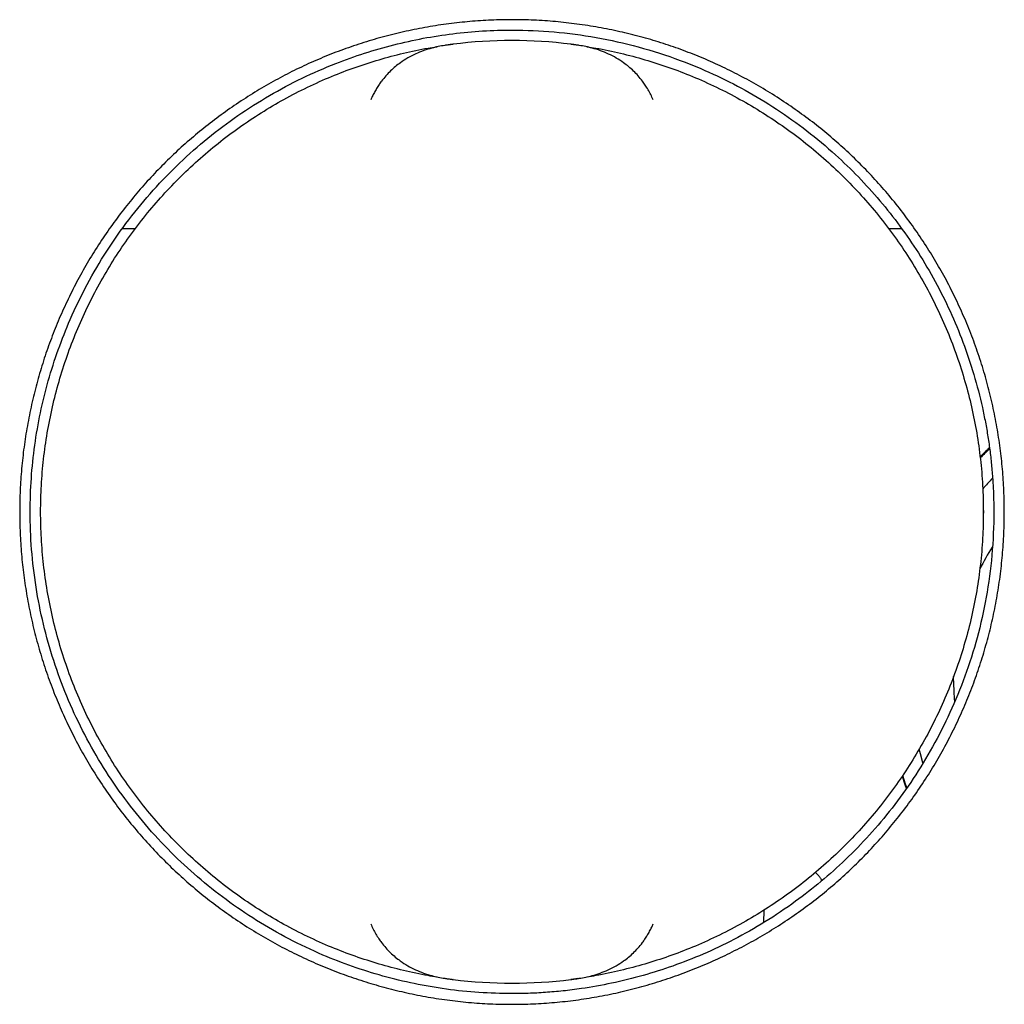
# Model space of a CAD drawing. Header units: millimetres. Extents: x 8 to 1894, y 12 to 2738.
# Tile 105 of 156: x 1111 to 1158, y 1593 to 1640. Entities that reach past the tile are written whole.
import ezdxf

# ---------------------------------------------------------------- set-up
doc = ezdxf.new("R2010")
doc.units = ezdxf.units.MM

msp = doc.modelspace()

# ---------------------------------------------------------------- linework, layer by layer
at = {"color": 7, "linetype": 'Continuous', "lineweight": 30}
for p, q in [((1131.231, 1638.931), (1131.234, 1638.931)), ((1136.852, 1638.931), (1136.855, 1638.931)), ((1116.054, 1630.122), (1115.451, 1630.122)), ((1152.648, 1630.122), (1152.032, 1630.122)), ((1155.123, 1608.535), (1155.124, 1608.744)), ((1148.783, 1599.084), (1148.834, 1598.997)), ((1146.071, 1597.006), (1146.076, 1597.596)), ((1131.234, 1594.284), (1131.225, 1594.285)), ((1131.234, 1594.284), (1131.231, 1594.284)), ((1136.855, 1594.284), (1136.852, 1594.284))]:
    msp.add_line(p, q, dxfattribs=at)
at = {"color": 7, "linetype": 'Continuous', "lineweight": 30, "flags": 128}
for points in [[(1131.024, 1638.904), (1131.106, 1638.915), (1131.234, 1638.932)], [(1136.854, 1638.931), (1136.98, 1638.915), (1137.099, 1638.899)], [(1156.541, 1616.934), (1156.543, 1616.608), (1156.543, 1616.47)], [(1153.656, 1604.634), (1153.543, 1605.049), (1153.485, 1605.282)], [(1152.667, 1603.983), (1152.797, 1603.592), (1152.86, 1603.412)], [(1152.886, 1603.449), (1152.831, 1603.604), (1152.694, 1604.022)], [(1137.193, 1594.329), (1136.98, 1594.3), (1136.852, 1594.284)]]:
    msp.add_lwpolyline(points, dxfattribs=at)
at = {"color": 7, "linetype": 'Continuous', "lineweight": 30}
for centre, radius, start, end in [((1134.043, 1616.608), 22.5, 82.8279, 97.172), ((1167.123, 1608.535), 15.155, 132.7603, 135.0916), ((1167.123, 1608.535), 15.118, 132.8556, 135.2021), ((1167.123, 1608.535), 14.02, 136.3242, 139.1567), ((1167.123, 1608.535), 12, 147.8537, 153.5714), ((1167.123, 1608.535), 12, 180, 184.6814), ((1134.043, 1616.608), 22.5, 262.8279, 277.1721)]:
    msp.add_arc(centre, radius, start, end, dxfattribs=at)
for points, knots in [([(1134.043, 1593.098), (1133.698, 1593.103), (1133.007, 1593.112), (1131.973, 1593.184), (1130.942, 1593.299), (1129.917, 1593.461), (1128.907, 1593.666), (1127.917, 1593.912), (1126.946, 1594.198), (1125.986, 1594.526), (1125.035, 1594.897), (1124.095, 1595.311), (1123.17, 1595.767), (1122.267, 1596.263), (1121.384, 1596.799), (1120.528, 1597.371), (1119.702, 1597.976), (1118.909, 1598.613), (1118.146, 1599.283), (1117.407, 1599.991), (1116.696, 1600.735), (1116.014, 1601.514), (1115.368, 1602.321), (1114.758, 1603.157), (1114.189, 1604.013), (1113.661, 1604.887), (1113.175, 1605.777), (1112.728, 1606.688), (1112.317, 1607.624), (1111.945, 1608.582), (1111.615, 1609.561), (1111.327, 1610.555), (1111.083, 1611.561), (1110.885, 1612.572), (1110.731, 1613.582), (1110.623, 1614.589), (1110.557, 1615.599), (1110.536, 1616.617), (1110.559, 1617.641), (1110.628, 1618.67), (1110.742, 1619.696), (1110.902, 1620.721), (1111.105, 1621.732), (1111.35, 1622.726), (1111.634, 1623.698), (1111.959, 1624.656), (1112.328, 1625.603), (1112.74, 1626.539), (1113.196, 1627.462), (1113.694, 1628.367), (1114.233, 1629.252), (1114.808, 1630.109), (1115.414, 1630.935), (1116.048, 1631.726), (1116.715, 1632.486), (1117.418, 1633.221), (1118.157, 1633.929), (1118.931, 1634.608), (1119.736, 1635.253), (1120.572, 1635.864), (1121.43, 1636.437), (1122.305, 1636.968), (1123.195, 1637.456), (1124.104, 1637.905), (1125.036, 1638.316), (1125.993, 1638.688), (1126.973, 1639.02), (1127.971, 1639.309), (1128.985, 1639.556), (1130.005, 1639.757), (1131.023, 1639.913), (1132.036, 1640.023), (1133.049, 1640.089), (1134.068, 1640.11), (1135.092, 1640.087), (1136.12, 1640.018), (1137.147, 1639.903), (1138.171, 1639.742), (1139.183, 1639.539), (1140.177, 1639.294), (1141.149, 1639.01), (1142.107, 1638.684), (1143.054, 1638.315), (1143.99, 1637.903), (1144.912, 1637.446), (1145.817, 1636.948), (1146.701, 1636.408), (1147.558, 1635.833), (1148.384, 1635.227), (1149.175, 1634.592), (1149.935, 1633.924), (1150.67, 1633.221), (1151.377, 1632.482), (1152.056, 1631.707), (1152.701, 1630.901), (1153.312, 1630.066), (1153.883, 1629.208), (1154.414, 1628.332), (1154.902, 1627.442), (1155.35, 1626.533), (1155.761, 1625.599), (1156.133, 1624.643), (1156.465, 1623.666), (1156.753, 1622.676), (1156.998, 1621.673), (1157.198, 1620.664), (1157.353, 1619.653), (1157.463, 1618.643), (1157.529, 1617.628), (1157.551, 1616.604), (1157.529, 1615.574), (1157.462, 1614.541), (1157.349, 1613.512), (1157.19, 1612.49), (1156.988, 1611.482), (1156.744, 1610.491), (1156.46, 1609.518), (1156.133, 1608.557), (1155.763, 1607.605), (1155.349, 1606.664), (1154.892, 1605.738), (1154.393, 1604.832), (1153.855, 1603.947), (1153.281, 1603.091), (1152.677, 1602.268), (1152.042, 1601.478), (1151.375, 1600.717), (1150.672, 1599.982), (1149.934, 1599.276), (1149.16, 1598.599), (1148.355, 1597.956), (1147.519, 1597.348), (1146.663, 1596.78), (1145.79, 1596.253), (1144.901, 1595.768), (1143.991, 1595.32), (1143.055, 1594.907), (1142.096, 1594.532), (1141.116, 1594.197), (1140.125, 1593.906), (1139.119, 1593.657), (1138.106, 1593.453), (1137.09, 1593.294), (1136.076, 1593.182), (1135.06, 1593.111), (1134.382, 1593.103), (1134.043, 1593.098)], [0, 0, 0, 0, 0.007016, 0.014028, 0.021048, 0.028091, 0.035118, 0.041973, 0.048825, 0.055685, 0.062567, 0.069568, 0.076548, 0.083521, 0.090499, 0.097523, 0.104426, 0.111307, 0.118181, 0.12506, 0.132085, 0.13909, 0.146089, 0.153095, 0.160107, 0.166974, 0.173836, 0.180705, 0.187594, 0.194597, 0.20159, 0.208589, 0.215606, 0.222634, 0.229505, 0.236359, 0.24321, 0.250069, 0.257043, 0.26402, 0.271012, 0.278033, 0.285079, 0.291964, 0.298821, 0.305665, 0.312507, 0.31947, 0.326438, 0.333425, 0.340443, 0.347493, 0.354386, 0.361248, 0.368093, 0.374934, 0.381904, 0.388872, 0.395855, 0.402864, 0.409906, 0.416799, 0.423667, 0.430523, 0.437381, 0.444371, 0.451374, 0.458403, 0.465473, 0.472575, 0.479508, 0.486403, 0.493274, 0.500132, 0.507103, 0.514077, 0.521068, 0.528089, 0.535136, 0.542023, 0.548882, 0.555725, 0.562565, 0.569528, 0.576496, 0.583482, 0.590499, 0.597548, 0.604441, 0.611305, 0.618152, 0.624995, 0.631967, 0.638937, 0.645919, 0.652925, 0.659964, 0.666856, 0.673726, 0.680585, 0.687449, 0.694448, 0.701429, 0.708407, 0.715395, 0.72241, 0.729295, 0.736172, 0.743055, 0.749955, 0.756982, 0.763989, 0.77099, 0.777997, 0.785008, 0.791873, 0.798732, 0.805599, 0.812486, 0.819485, 0.826478, 0.833476, 0.840494, 0.847523, 0.854395, 0.86125, 0.868099, 0.874957, 0.881904, 0.888857, 0.895831, 0.90284, 0.909852, 0.916704, 0.923555, 0.930419, 0.937306, 0.944337, 0.951343, 0.958337, 0.965332, 0.972384, 0.97932, 0.986226, 0.993115, 1, 1, 1, 1]), ([(1134.043, 1593.608), (1134.171, 1593.608), (1134.431, 1593.609), (1134.825, 1593.62), (1135.227, 1593.637), (1135.639, 1593.662), (1136.058, 1593.695), (1136.486, 1593.736), (1136.921, 1593.787), (1137.697, 1593.892), (1138.832, 1594.095), (1140.288, 1594.454), (1141.746, 1594.918), (1143.195, 1595.487), (1144.667, 1596.185), (1146.146, 1597.024), (1147.531, 1597.953), (1148.815, 1598.955), (1149.993, 1600.01), (1151.129, 1601.181), (1152.211, 1602.468), (1153.223, 1603.873), (1154.151, 1605.393), (1154.98, 1607.026), (1155.693, 1608.767), (1156.276, 1610.608), (1156.71, 1612.541), (1156.982, 1614.554), (1157.054, 1616.165), (1157.035, 1617.34), (1157.001, 1618.06), (1156.944, 1618.776), (1156.866, 1619.487), (1156.766, 1620.192), (1156.644, 1620.891), (1156.439, 1621.888), (1156.107, 1623.169), (1155.59, 1624.707), (1154.972, 1626.191), (1154.26, 1627.614), (1153.459, 1628.971), (1152.577, 1630.257), (1151.619, 1631.469), (1150.594, 1632.603), (1149.436, 1633.724), (1148.138, 1634.812), (1146.695, 1635.842), (1145.198, 1636.747), (1143.656, 1637.526), (1141.954, 1638.232), (1140.091, 1638.831), (1138.076, 1639.282), (1136.065, 1639.548), (1134.252, 1639.628), (1132.64, 1639.579), (1131.218, 1639.448), (1129.8, 1639.228), (1128.392, 1638.918), (1126.998, 1638.518), (1125.533, 1637.995), (1124.01, 1637.329), (1122.447, 1636.497), (1120.944, 1635.541), (1119.511, 1634.465), (1118.158, 1633.274), (1116.896, 1631.972), (1115.733, 1630.566), (1114.679, 1629.064), (1113.743, 1627.472), (1112.978, 1625.895), (1112.368, 1624.353), (1111.892, 1622.864), (1111.517, 1621.339), (1111.245, 1619.785), (1111.081, 1618.208), (1111.022, 1616.547), (1111.09, 1614.812), (1111.301, 1613.016), (1111.653, 1611.243), (1112.143, 1609.503), (1112.768, 1607.807), (1113.524, 1606.165), (1114.406, 1604.587), (1115.41, 1603.084), (1116.528, 1601.664), (1117.736, 1600.356), (1119.024, 1599.159), (1120.387, 1598.073), (1121.845, 1597.082), (1123.39, 1596.197), (1124.925, 1595.47), (1126.429, 1594.887), (1127.885, 1594.43), (1129.382, 1594.067), (1130.912, 1593.805), (1132.469, 1593.639), (1133.517, 1593.618), (1134.043, 1593.608)], [0, 0, 0, 0, 0.002664, 0.005393, 0.008183, 0.011034, 0.013946, 0.016919, 0.019953, 0.023047, 0.033168, 0.043889, 0.054158, 0.064923, 0.076184, 0.087943, 0.100197, 0.11079, 0.121727, 0.133009, 0.144637, 0.156608, 0.168925, 0.181587, 0.194593, 0.207945, 0.221641, 0.235681, 0.250067, 0.25508, 0.26007, 0.26504, 0.26999, 0.274921, 0.279831, 0.284721, 0.296053, 0.307275, 0.31839, 0.329396, 0.340293, 0.351082, 0.361762, 0.372334, 0.382797, 0.395209, 0.407464, 0.419564, 0.431507, 0.443294, 0.457806, 0.472074, 0.486099, 0.499879, 0.509699, 0.519572, 0.529497, 0.539474, 0.549502, 0.559583, 0.571748, 0.583988, 0.596302, 0.608692, 0.621156, 0.633696, 0.64631, 0.659, 0.671764, 0.684604, 0.695361, 0.706171, 0.717033, 0.727947, 0.738913, 0.749931, 0.76243, 0.77493, 0.787429, 0.799928, 0.812427, 0.824926, 0.837426, 0.849925, 0.862424, 0.874923, 0.88685, 0.898905, 0.911089, 0.923402, 0.935845, 0.946313, 0.956871, 0.967519, 0.978256, 0.989083, 1, 1, 1, 1]), ([(1130.465, 1594.401), (1130.322, 1594.422), (1129.783, 1594.502), (1128.859, 1594.705), (1127.696, 1595.01), (1126.552, 1595.38), (1125.41, 1595.818), (1124.276, 1596.325), (1123.154, 1596.905), (1122.066, 1597.546), (1121.016, 1598.248), (1120.007, 1599.007), (1119.042, 1599.822), (1118.125, 1600.689), (1117.257, 1601.607), (1116.443, 1602.572), (1115.683, 1603.581), (1114.982, 1604.631), (1114.34, 1605.718), (1113.761, 1606.84), (1113.245, 1607.993), (1112.795, 1609.172), (1112.411, 1610.376), (1112.096, 1611.598), (1111.849, 1612.837), (1111.673, 1614.087), (1111.567, 1615.345), (1111.531, 1616.608), (1111.567, 1617.87), (1111.673, 1619.128), (1111.849, 1620.378), (1112.096, 1621.617), (1112.411, 1622.84), (1112.795, 1624.043), (1113.245, 1625.222), (1113.761, 1626.375), (1114.34, 1627.497), (1114.982, 1628.585), (1115.683, 1629.635), (1116.443, 1630.643), (1117.257, 1631.608), (1118.125, 1632.526), (1119.042, 1633.393), (1120.007, 1634.208), (1121.016, 1634.967), (1122.066, 1635.669), (1123.154, 1636.31), (1124.276, 1636.89), (1125.41, 1637.398), (1126.552, 1637.835), (1127.696, 1638.206), (1128.859, 1638.51), (1129.783, 1638.713), (1130.322, 1638.793), (1130.465, 1638.814)], [0, 0, 0, 0, 0.006805, 0.025738, 0.044671, 0.063604, 0.082537, 0.102416, 0.122296, 0.142175, 0.162054, 0.181933, 0.201812, 0.221692, 0.241571, 0.26145, 0.281329, 0.301208, 0.321087, 0.340967, 0.360846, 0.380725, 0.400604, 0.420483, 0.440362, 0.460242, 0.480121, 0.5, 0.519879, 0.539758, 0.559638, 0.579517, 0.599396, 0.619275, 0.639154, 0.659033, 0.678913, 0.698792, 0.718671, 0.73855, 0.758429, 0.778308, 0.798188, 0.818067, 0.837946, 0.857825, 0.877704, 0.897584, 0.917463, 0.936396, 0.955329, 0.974262, 0.993195, 1, 1, 1, 1]), ([(1131.22, 1638.93), (1131.201, 1638.927), (1131.159, 1638.922), (1131.083, 1638.912), (1130.973, 1638.897), (1130.778, 1638.867), (1130.519, 1638.82), (1130.184, 1638.741), (1129.825, 1638.63), (1129.442, 1638.474), (1129.07, 1638.283), (1128.747, 1638.076), (1128.473, 1637.866), (1128.242, 1637.661), (1128.022, 1637.432), (1127.841, 1637.209), (1127.696, 1637.004), (1127.581, 1636.824), (1127.473, 1636.634), (1127.38, 1636.452), (1127.326, 1636.332), (1127.304, 1636.282)], [0, 0, 0, 0, 0.010734, 0.022948, 0.042063, 0.073358, 0.136421, 0.200024, 0.287582, 0.375625, 0.465179, 0.555327, 0.61785, 0.680672, 0.74466, 0.809211, 0.848872, 0.888527, 0.929071, 0.96993, 1, 1, 1, 1]), ([(1140.783, 1636.282), (1140.745, 1636.364), (1140.67, 1636.529), (1140.542, 1636.764), (1140.408, 1636.979), (1140.251, 1637.202), (1140.067, 1637.428), (1139.848, 1637.657), (1139.617, 1637.864), (1139.343, 1638.074), (1139.022, 1638.28), (1138.652, 1638.471), (1138.267, 1638.628), (1137.904, 1638.741), (1137.568, 1638.82), (1137.308, 1638.867), (1137.113, 1638.897), (1137.02, 1638.91), (1136.964, 1638.917), (1136.923, 1638.923), (1136.886, 1638.927), (1136.866, 1638.93)], [0, 0, 0, 0, 0.048998, 0.098167, 0.147221, 0.190759, 0.254043, 0.317575, 0.381221, 0.44466, 0.533323, 0.62227, 0.711262, 0.799984, 0.863357, 0.926659, 0.957951, 0.977068, 0.97935, 0.989284, 1, 1, 1, 1]), ([(1137.622, 1638.814), (1137.764, 1638.793), (1138.303, 1638.713), (1139.227, 1638.51), (1140.39, 1638.206), (1141.535, 1637.835), (1142.676, 1637.398), (1143.811, 1636.89), (1144.933, 1636.31), (1146.02, 1635.669), (1147.07, 1634.967), (1148.079, 1634.208), (1149.044, 1633.393), (1149.961, 1632.526), (1150.829, 1631.608), (1151.644, 1630.643), (1152.403, 1629.635), (1153.104, 1628.585), (1153.746, 1627.497), (1154.326, 1626.375), (1154.841, 1625.222), (1155.292, 1624.043), (1155.675, 1622.84), (1155.991, 1621.617), (1156.237, 1620.378), (1156.413, 1619.128), (1156.52, 1617.87), (1156.555, 1616.608), (1156.52, 1615.345), (1156.413, 1614.087), (1156.237, 1612.837), (1155.991, 1611.598), (1155.675, 1610.376), (1155.292, 1609.172), (1154.841, 1607.993), (1154.326, 1606.84), (1153.746, 1605.718), (1153.104, 1604.631), (1152.403, 1603.581), (1151.644, 1602.572), (1150.829, 1601.607), (1149.961, 1600.689), (1149.044, 1599.822), (1148.079, 1599.007), (1147.07, 1598.248), (1146.02, 1597.546), (1144.933, 1596.905), (1143.811, 1596.325), (1142.676, 1595.818), (1141.535, 1595.38), (1140.39, 1595.01), (1139.227, 1594.705), (1138.303, 1594.502), (1137.764, 1594.422), (1137.622, 1594.401)], [0, 0, 0, 0, 0.006805, 0.025738, 0.044671, 0.063604, 0.082537, 0.102416, 0.122296, 0.142175, 0.162054, 0.181933, 0.201812, 0.221692, 0.241571, 0.26145, 0.281329, 0.301208, 0.321087, 0.340967, 0.360846, 0.380725, 0.400604, 0.420483, 0.440362, 0.460242, 0.480121, 0.5, 0.519879, 0.539758, 0.559638, 0.579517, 0.599396, 0.619275, 0.639154, 0.659033, 0.678913, 0.698792, 0.718671, 0.73855, 0.758429, 0.778308, 0.798188, 0.818067, 0.837946, 0.857825, 0.877704, 0.897584, 0.917463, 0.936396, 0.955329, 0.974262, 0.993195, 1, 1, 1, 1]), ([(1148.522, 1599.393), (1148.523, 1599.392), (1148.561, 1599.366), (1148.626, 1599.301), (1148.715, 1599.2), (1148.76, 1599.123), (1148.783, 1599.084)], [0, 0, 0, 0, 0.011265, 0.340843, 0.670422, 1, 1, 1, 1]), ([(1127.304, 1596.934), (1127.341, 1596.851), (1127.416, 1596.687), (1127.545, 1596.451), (1127.678, 1596.236), (1127.835, 1596.013), (1128.019, 1595.787), (1128.238, 1595.558), (1128.469, 1595.352), (1128.744, 1595.141), (1129.064, 1594.936), (1129.434, 1594.744), (1129.819, 1594.587), (1130.183, 1594.475), (1130.519, 1594.395), (1130.778, 1594.348), (1130.973, 1594.318), (1131.066, 1594.306), (1131.122, 1594.298), (1131.163, 1594.293), (1131.201, 1594.288), (1131.22, 1594.285)], [0, 0, 0, 0, 0.048998, 0.098167, 0.147221, 0.190759, 0.254043, 0.317575, 0.381221, 0.44466, 0.533323, 0.62227, 0.711262, 0.799984, 0.863357, 0.926659, 0.957953, 0.97707, 0.979352, 0.989285, 1, 1, 1, 1]), ([(1136.866, 1594.285), (1136.886, 1594.288), (1136.927, 1594.293), (1137.003, 1594.303), (1137.113, 1594.318), (1137.308, 1594.348), (1137.567, 1594.395), (1137.902, 1594.474), (1138.261, 1594.585), (1138.644, 1594.741), (1139.017, 1594.933), (1139.34, 1595.139), (1139.614, 1595.349), (1139.844, 1595.554), (1140.064, 1595.783), (1140.245, 1596.006), (1140.391, 1596.211), (1140.505, 1596.391), (1140.614, 1596.582), (1140.707, 1596.764), (1140.76, 1596.883), (1140.783, 1596.934)], [0, 0, 0, 0, 0.010735, 0.022948, 0.042064, 0.073358, 0.136421, 0.200024, 0.287582, 0.375625, 0.465179, 0.555327, 0.61785, 0.680672, 0.74466, 0.809211, 0.848872, 0.888527, 0.929071, 0.96993, 1, 1, 1, 1])]:
    msp.add_open_spline(points, degree=3, knots=knots, dxfattribs=at)

doc.saveas('drawing.dxf')
